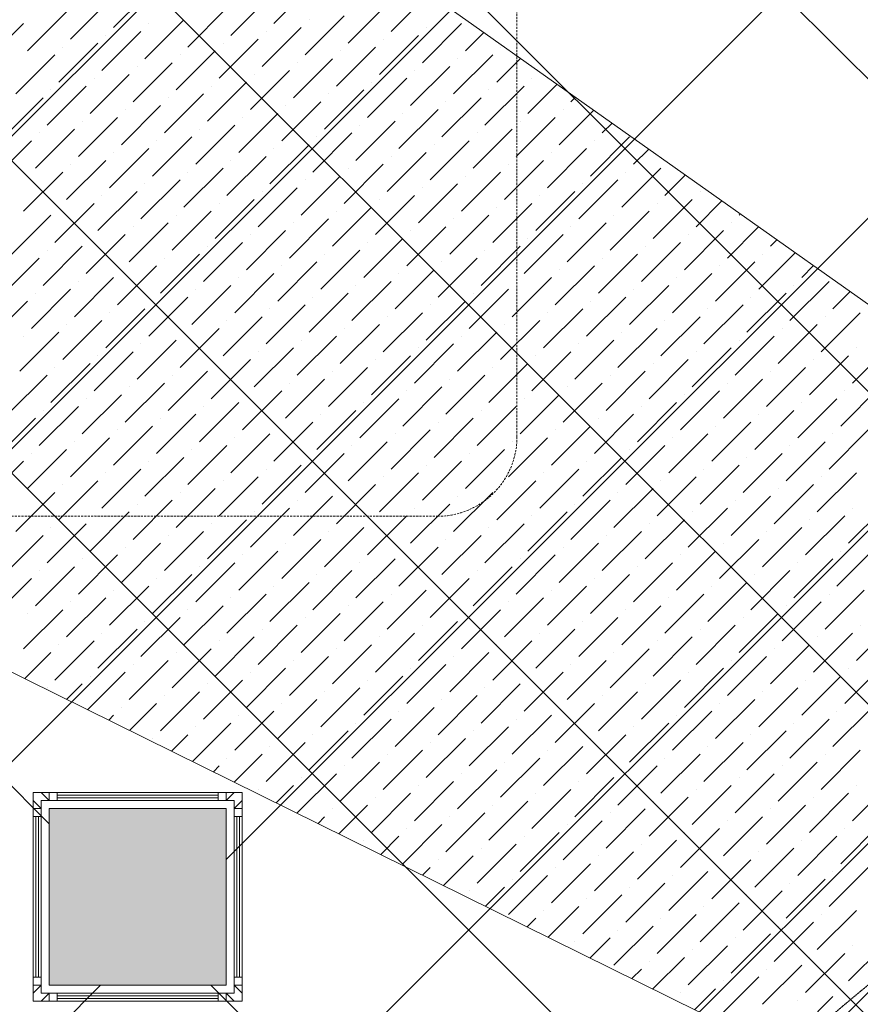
# Model space of a CAD drawing. Header units: millimetres. Extents: x 48523 to 84492, y -23473 to 14877.
# Tile 30 of 69: x 55857 to 56807, y 9108 to 10222. Entities that reach past the tile are written whole.
import ezdxf

# ---------------------------------------------------------------- set-up
doc = ezdxf.new("R2010")
doc.units = ezdxf.units.MM
doc.header["$MEASUREMENT"] = 0
doc.linetypes.add('HIDDENX2', pattern=[0.75, 0.5, -0.25])
doc.layers.get('0').update_dxf_attribs({"lineweight": 5})
for name, color, linetype, lineweight, true_color in [('M-MEP-ELLG-CABLE', 7, 'HIDDENX2', 15, 0x055f91), ('RCP XREF$0$A-CEILING-01', 9, 'Continuous', 0, 0x808080), ('RCP XREF$0$A-CELING ELEMENT', 9, 'Continuous', 0, 0x808080), ('RCP XREF$0$A-Wall & Column', 9, 'Continuous', 0, 0x808080)]:
    doc.layers.add(name, color=color, linetype=linetype, lineweight=lineweight, true_color=true_color)
doc.layers.add('RCP XREF$0$Z-TB-NONPLOT', color=9, linetype='Continuous', lineweight=0, true_color=0x808080, plot=False)

# ---------------------------------------------------------------- blocks, each defined once
blk = doc.blocks.new('RCP XREF')
at = {"layer": 'RCP XREF$0$A-Wall & Column', "lineweight": 0, "true_color": 0x808080}
h = blk.add_hatch(color=8, dxfattribs=at)
h.dxf.hatch_style = 1
h.paths.add_polyline_path([(6090, 9330), (5890, 9330), (5890, 9130), (6090, 9130)])
at = {"layer": 'RCP XREF$0$A-CEILING-01', "color": 8, "linetype": 'Continuous', "lineweight": 0, "true_color": 0x808080}
for p, q in [((200, 3735.5), (9844.5, 13380)), ((277.4, 4520), (9137.4, 13380)), ((441.6, 3270), (10551.6, 13380)), ((630.9, 4520), (9490.9, 13380)), ((5890.1, 9312.7), (1822.8, 13380)), ((11129.5, 4426.8), (2176.3, 13380)), ((10834.4, 5075.5), (2529.9, 13380)), ((11011.1, 5252.3), (2883.5, 13380)), ((11187.9, 5429.1), (3237, 13380)), ((11364.7, 5605.9), (3590.6, 13380)), ((5943.5, 8418.4), (10905.1, 13380)), ((6090.1, 9272.1), (10198, 13380)), ((200, 3382), (5948, 9130)), ((10952.7, 4250), (6072.8, 9130))]:
    blk.add_line(p, q, dxfattribs=at)
at = {"layer": 'RCP XREF$0$A-CEILING-01', "color": 8, "lineweight": 0, "true_color": 0x808080}
for p, q in [((5890.1, 9330), (6090.1, 9330)), ((5890.1, 9130), (5890.1, 9330)), ((5890.1, 9330), (6090.1, 9330)), ((5890.1, 9130), (5890.1, 9330)), ((6090.1, 9330), (6090.1, 9130)), ((6090.1, 9330), (6090.1, 9130)), ((6090.1, 9130), (5890.1, 9130)), ((6090.1, 9130), (5890.1, 9130))]:
    blk.add_line(p, q, dxfattribs=at)
at = {"layer": 'RCP XREF$0$A-CELING ELEMENT', "color": 8, "lineweight": 0, "true_color": 0x808080}
for p, q in [((4048, 11860.3), (9301.5, 8139.7)), ((9134.2, 7859.4), (4048, 10373.8))]:
    blk.add_line(p, q, dxfattribs=at)
at = {"layer": 'RCP XREF$0$A-CELING ELEMENT', "color": 8, "linetype": 'Continuous', "lineweight": 0, "true_color": 0x808080, "transparency": 33554687}
for p, q in [((5962.8, 10213.3), (6006.9, 10257.5)), ((6143.9, 10217.7), (6188.1, 10261.9)), ((6095.3, 10204.4), (6139.5, 10248.6)), ((6276.5, 10208.9), (6319.4, 10251.7)), ((5914.1, 10200), (5958.3, 10244.2)), ((6046.7, 10191.2), (6090.9, 10235.4)), ((6227.9, 10195.6), (6272.1, 10239.8)), ((5865.5, 10186.8), (5909.7, 10231)), ((6179.3, 10182.3), (6223.5, 10226.5)), ((5816.9, 10173.5), (5861.1, 10217.7)), ((5998.1, 10177.9), (6042.3, 10222.1)), ((6002.5, 10217.7), (6002.5, 10217.7)), ((6130.7, 10169.1), (6174.9, 10213.3)), ((6183.7, 10222.1), (6183.7, 10222.1)), ((6311.9, 10173.5), (6356.1, 10217.7)), ((6316.3, 10213.3), (6316.3, 10213.3)), ((5949.5, 10164.7), (5993.7, 10208.9)), ((5953.9, 10204.4), (5953.9, 10204.4)), ((6135.1, 10208.9), (6135.1, 10208.9)), ((6263.3, 10160.2), (6307.5, 10204.4)), ((6360.5, 10186.8), (6381.4, 10207.7)), ((5900.9, 10151.4), (5945.1, 10195.6)), ((5905.3, 10191.2), (5905.3, 10191.2)), ((6082.1, 10155.8), (6126.3, 10200)), ((6086.5, 10195.6), (6086.5, 10195.6)), ((6214.7, 10147), (6258.9, 10191.2)), ((6267.7, 10200), (6267.7, 10200)), ((6400.3, 10191.2), (6400.3, 10191.2)), ((5852.3, 10138.2), (5896.5, 10182.3)), ((6033.5, 10142.6), (6077.7, 10186.8)), ((6037.9, 10182.3), (6037.9, 10182.3)), ((6219.1, 10186.8), (6219.1, 10186.8)), ((6347.2, 10138.2), (6391.4, 10182.3)), ((5984.8, 10129.3), (6029, 10173.5)), ((5989.3, 10169.1), (5989.3, 10169.1)), ((6166, 10133.7), (6210.2, 10177.9)), ((6170.5, 10173.5), (6170.5, 10173.5)), ((6298.6, 10124.9), (6342.8, 10169.1)), ((6351.7, 10177.9), (6351.7, 10177.9)), ((6395.9, 10151.4), (6422.8, 10178.4)), ((5936.2, 10116.1), (5980.4, 10160.2)), ((6117.4, 10120.5), (6161.6, 10164.7)), ((6121.9, 10160.2), (6121.9, 10160.2)), ((6303, 10164.7), (6303, 10164.7)), ((5887.6, 10102.8), (5931.8, 10147)), ((5940.7, 10155.8), (5940.7, 10155.8)), ((6068.8, 10107.2), (6113, 10151.4)), ((6073.2, 10147), (6073.2, 10147)), ((6250, 10111.6), (6294.2, 10155.8)), ((6254.4, 10151.4), (6254.4, 10151.4)), ((6382.6, 10102.8), (6426.8, 10147)), ((6431.2, 10116.1), (6464.2, 10149.1)), ((6435.6, 10155.8), (6435.6, 10155.8)), ((5892, 10142.6), (5892, 10142.6)), ((6020.2, 10094), (6064.4, 10138.2)), ((6201.4, 10098.4), (6245.6, 10142.6)), ((6205.8, 10138.2), (6205.8, 10138.2)), ((6387, 10142.6), (6387, 10142.6)), ((5839, 10089.5), (5883.2, 10133.7)), ((5971.6, 10080.7), (6015.8, 10124.9)), ((6024.6, 10133.7), (6024.6, 10133.7)), ((6152.8, 10085.1), (6197, 10129.3)), ((6157.2, 10124.9), (6157.2, 10124.9)), ((6334, 10089.5), (6378.2, 10133.7)), ((6338.4, 10129.3), (6338.4, 10129.3)), ((6479.8, 10129.3), (6484.9, 10134.4)), ((5976, 10120.5), (5976, 10120.5)), ((6104.2, 10071.9), (6148.4, 10116.1)), ((6285.4, 10076.3), (6329.6, 10120.5)), ((6289.8, 10116.1), (6289.8, 10116.1)), ((6466.6, 10080.7), (6505.6, 10119.8)), ((6471, 10120.5), (6471, 10120.5)), ((5923, 10067.4), (5967.2, 10111.6)), ((5927.4, 10107.2), (5927.4, 10107.2)), ((6055.6, 10058.6), (6099.8, 10102.8)), ((6108.6, 10111.6), (6108.6, 10111.6)), ((6236.8, 10063), (6281, 10107.2)), ((6241.2, 10102.8), (6241.2, 10102.8)), ((6418, 10067.4), (6462.1, 10111.6)), ((6422.4, 10107.2), (6422.4, 10107.2)), ((6515.2, 10094), (6526.3, 10105.1)), ((5874.4, 10054.2), (5918.6, 10098.4)), ((5878.8, 10094), (5878.8, 10094)), ((6060, 10098.4), (6060, 10098.4)), ((6188.1, 10049.8), (6232.3, 10094)), ((6369.3, 10054.2), (6413.5, 10098.4)), ((6373.8, 10094), (6373.8, 10094)), ((5825.8, 10040.9), (5869.9, 10085.1)), ((6006.9, 10045.3), (6051.1, 10089.5)), ((6011.4, 10085.1), (6011.4, 10085.1)), ((6139.5, 10036.5), (6183.7, 10080.7)), ((6192.6, 10089.5), (6192.6, 10089.5)), ((6320.7, 10040.9), (6364.9, 10085.1)), ((6325.1, 10080.7), (6325.1, 10080.7)), ((6501.9, 10045.3), (6546.1, 10089.5)), ((6506.3, 10085.1), (6506.3, 10085.1)), ((5958.3, 10032.1), (6002.5, 10076.3)), ((5962.8, 10071.9), (5962.8, 10071.9)), ((6143.9, 10076.3), (6143.9, 10076.3)), ((6272.1, 10027.7), (6316.3, 10071.9)), ((6453.3, 10032.1), (6497.5, 10076.3)), ((6457.7, 10071.9), (6457.7, 10071.9)), ((6550.5, 10058.6), (6567.7, 10075.8)), ((5909.7, 10018.8), (5953.9, 10063)), ((5914.1, 10058.6), (5914.1, 10058.6)), ((6090.9, 10023.2), (6135.1, 10067.4)), ((6095.3, 10063), (6095.3, 10063)), ((6223.5, 10014.4), (6267.7, 10058.6)), ((6276.5, 10067.4), (6276.5, 10067.4)), ((6404.7, 10018.8), (6448.9, 10063)), ((6409.1, 10058.6), (6409.1, 10058.6)), ((5861.1, 10005.6), (5905.3, 10049.8)), ((6042.3, 10010), (6086.5, 10054.2)), ((6046.7, 10049.8), (6046.7, 10049.8)), ((6227.9, 10054.2), (6227.9, 10054.2)), ((6356.1, 10005.6), (6400.3, 10049.8)), ((6537.3, 10010), (6581.5, 10054.2)), ((6541.7, 10049.8), (6541.7, 10049.8)), ((6585.9, 10023.2), (6609.1, 10046.5)), ((5865.5, 10045.3), (5865.5, 10045.3)), ((5993.7, 9996.7), (6037.9, 10040.9)), ((5998.1, 10036.5), (5998.1, 10036.5)), ((6174.9, 10001.1), (6219.1, 10045.3)), ((6179.3, 10040.9), (6179.3, 10040.9)), ((6307.5, 9992.3), (6351.7, 10036.5)), ((6360.5, 10045.3), (6360.5, 10045.3)), ((6488.7, 9996.7), (6532.9, 10040.9)), ((6493.1, 10036.5), (6493.1, 10036.5)), ((5945.1, 9983.5), (5989.3, 10027.7)), ((5949.5, 10023.2), (5949.5, 10023.2)), ((6126.3, 9987.9), (6170.5, 10032.1)), ((6130.7, 10027.7), (6130.7, 10027.7)), ((6258.9, 9979.1), (6303, 10023.2)), ((6311.9, 10032.1), (6311.9, 10032.1)), ((6440, 9983.5), (6484.2, 10027.7)), ((6444.5, 10023.2), (6444.5, 10023.2)), ((6625.7, 10027.7), (6625.7, 10027.7)), ((5896.5, 9970.2), (5940.7, 10014.4)), ((6077.7, 9974.6), (6121.9, 10018.8)), ((6082.1, 10014.4), (6082.1, 10014.4)), ((6263.3, 10018.8), (6263.3, 10018.8)), ((6391.4, 9970.2), (6435.6, 10014.4)), ((6572.6, 9974.6), (6616.8, 10018.8)), ((6577.1, 10014.4), (6577.1, 10014.4)), ((6621.2, 9987.9), (6650.5, 10017.2)), ((5847.8, 9957), (5892, 10001.1)), ((5900.9, 10010), (5900.9, 10010)), ((6029, 9961.4), (6073.2, 10005.6)), ((6033.5, 10001.1), (6033.5, 10001.1)), ((6210.2, 9965.8), (6254.4, 10010)), ((6214.7, 10005.6), (6214.7, 10005.6)), ((6342.8, 9957), (6387, 10001.1)), ((6395.9, 10010), (6395.9, 10010)), ((6524, 9961.4), (6568.2, 10005.6)), ((6528.4, 10001.1), (6528.4, 10001.1)), ((6669.9, 10001.1), (6671.2, 10002.5)), ((5980.4, 9948.1), (6024.6, 9992.3)), ((6161.6, 9952.5), (6205.8, 9996.7)), ((6166, 9992.3), (6166, 9992.3)), ((6347.2, 9996.7), (6347.2, 9996.7)), ((6475.4, 9948.1), (6519.6, 9992.3)), ((6661, 9992.3), (6661, 9992.3)), ((5931.8, 9934.9), (5976, 9979.1)), ((5984.8, 9987.9), (5984.8, 9987.9)), ((6113, 9939.3), (6157.2, 9983.5)), ((6117.4, 9979.1), (6117.4, 9979.1)), ((6294.2, 9943.7), (6338.4, 9987.9)), ((6298.6, 9983.5), (6298.6, 9983.5)), ((6426.8, 9934.9), (6471, 9979.1)), ((6479.8, 9987.9), (6479.8, 9987.9)), ((6608, 9939.3), (6652.2, 9983.5)), ((6612.4, 9979.1), (6612.4, 9979.1)), ((6656.6, 9952.5), (6691.9, 9987.8)), ((5936.2, 9974.6), (5936.2, 9974.6)), ((6064.4, 9926), (6108.6, 9970.2)), ((6245.6, 9930.4), (6289.8, 9974.6)), ((6250, 9970.2), (6250, 9970.2)), ((6431.2, 9974.6), (6431.2, 9974.6)), ((6559.4, 9926), (6603.6, 9970.2)), ((6705.2, 9965.8), (6712.6, 9973.2)), ((5883.2, 9921.6), (5927.4, 9965.8)), ((5887.6, 9961.4), (5887.6, 9961.4)), ((6015.8, 9912.8), (6060, 9957)), ((6068.8, 9965.8), (6068.8, 9965.8)), ((6197, 9917.2), (6241.2, 9961.4)), ((6201.4, 9957), (6201.4, 9957)), ((6378.2, 9921.6), (6422.4, 9965.8)), ((6382.6, 9961.4), (6382.6, 9961.4)), ((6510.8, 9912.8), (6555, 9957)), ((6563.8, 9965.8), (6563.8, 9965.8)), ((6692, 9917.2), (6733.3, 9958.5)), ((6696.4, 9957), (6696.4, 9957)), ((5834.6, 9908.3), (5878.8, 9952.5)), ((6020.2, 9952.5), (6020.2, 9952.5)), ((6148.4, 9903.9), (6192.6, 9948.1)), ((6329.6, 9908.3), (6373.8, 9952.5)), ((6334, 9948.1), (6334, 9948.1)), ((6515.2, 9952.5), (6515.2, 9952.5)), ((6643.3, 9903.9), (6687.5, 9948.1)), ((5967.2, 9899.5), (6011.4, 9943.7)), ((5971.6, 9939.3), (5971.6, 9939.3)), ((6099.8, 9890.7), (6143.9, 9934.9)), ((6152.8, 9943.7), (6152.8, 9943.7)), ((6281, 9895.1), (6325.1, 9939.3)), ((6285.4, 9934.9), (6285.4, 9934.9)), ((6462.1, 9899.5), (6506.3, 9943.7)), ((6466.6, 9939.3), (6466.6, 9939.3)), ((6594.7, 9890.7), (6638.9, 9934.9)), ((6647.8, 9943.7), (6647.8, 9943.7)), ((6740.6, 9930.4), (6754, 9943.9)), ((5918.6, 9886.2), (5962.8, 9930.4)), ((5923, 9926), (5923, 9926)), ((6104.2, 9930.4), (6104.2, 9930.4)), ((6232.3, 9881.8), (6276.5, 9926)), ((6413.5, 9886.2), (6457.7, 9930.4)), ((6418, 9926), (6418, 9926)), ((6599.1, 9930.4), (6599.1, 9930.4)), ((6727.3, 9881.8), (6771.5, 9926)), ((5869.9, 9873), (5914.1, 9917.2)), ((5874.4, 9912.8), (5874.4, 9912.8)), ((6051.1, 9877.4), (6095.3, 9921.6)), ((6055.6, 9917.2), (6055.6, 9917.2)), ((6183.7, 9868.6), (6227.9, 9912.8)), ((6236.8, 9921.6), (6236.8, 9921.6)), ((6364.9, 9873), (6409.1, 9917.2)), ((6369.3, 9912.8), (6369.3, 9912.8)), ((6546.1, 9877.4), (6590.3, 9921.6)), ((6550.5, 9917.2), (6550.5, 9917.2)), ((6678.7, 9868.6), (6722.9, 9912.8)), ((6731.7, 9921.6), (6731.7, 9921.6)), ((6775.9, 9895.1), (6795.4, 9914.6)), ((5821.3, 9859.7), (5865.5, 9903.9)), ((6002.5, 9864.1), (6046.7, 9908.3)), ((6006.9, 9903.9), (6006.9, 9903.9)), ((6188.1, 9908.3), (6188.1, 9908.3)), ((6316.3, 9859.7), (6360.5, 9903.9)), ((6497.5, 9864.1), (6541.7, 9908.3)), ((6501.9, 9903.9), (6501.9, 9903.9)), ((6683.1, 9908.3), (6683.1, 9908.3)), ((5953.9, 9850.9), (5998.1, 9895.1)), ((5958.3, 9890.7), (5958.3, 9890.7)), ((6135.1, 9855.3), (6179.3, 9899.5)), ((6139.5, 9895.1), (6139.5, 9895.1)), ((6267.7, 9846.5), (6311.9, 9890.7)), ((6320.7, 9899.5), (6320.7, 9899.5)), ((6448.9, 9850.9), (6493.1, 9895.1)), ((6453.3, 9890.7), (6453.3, 9890.7)), ((6630.1, 9855.3), (6674.3, 9899.5)), ((6634.5, 9895.1), (6634.5, 9895.1)), ((6762.7, 9846.5), (6806.9, 9890.7)), ((5905.3, 9837.6), (5949.5, 9881.8)), ((6086.5, 9842), (6130.7, 9886.2)), ((6090.9, 9881.8), (6090.9, 9881.8)), ((6272.1, 9886.2), (6272.1, 9886.2)), ((6400.3, 9837.6), (6444.5, 9881.8)), ((6581.5, 9842), (6625.7, 9886.2)), ((6585.9, 9881.8), (6585.9, 9881.8)), ((6767.1, 9886.2), (6767.1, 9886.2)), ((5856.7, 9824.4), (5900.9, 9868.6)), ((5909.7, 9877.4), (5909.7, 9877.4)), ((6037.9, 9828.8), (6082.1, 9873)), ((6042.3, 9868.6), (6042.3, 9868.6)), ((6219.1, 9833.2), (6263.3, 9877.4)), ((6223.5, 9873), (6223.5, 9873)), ((6351.7, 9824.4), (6395.9, 9868.6)), ((6404.7, 9877.4), (6404.7, 9877.4)), ((6532.9, 9828.8), (6577.1, 9873)), ((6537.3, 9868.6), (6537.3, 9868.6)), ((6714.1, 9833.2), (6758.2, 9877.4)), ((6718.5, 9873), (6718.5, 9873)), ((5861.1, 9864.1), (5861.1, 9864.1)), ((5989.3, 9815.5), (6033.5, 9859.7)), ((6170.5, 9820), (6214.7, 9864.1)), ((6174.9, 9859.7), (6174.9, 9859.7)), ((6356.1, 9864.1), (6356.1, 9864.1)), ((6484.2, 9815.5), (6528.4, 9859.7)), ((6665.4, 9820), (6709.6, 9864.1)), ((6669.9, 9859.7), (6669.9, 9859.7)), ((5940.7, 9802.3), (5984.8, 9846.5)), ((5993.7, 9855.3), (5993.7, 9855.3)), ((6121.9, 9806.7), (6166, 9850.9)), ((6126.3, 9846.5), (6126.3, 9846.5)), ((6303, 9811.1), (6347.2, 9855.3)), ((6307.5, 9850.9), (6307.5, 9850.9)), ((6435.6, 9802.3), (6479.8, 9846.5)), ((6488.7, 9855.3), (6488.7, 9855.3)), ((6616.8, 9806.7), (6661, 9850.9)), ((6621.2, 9846.5), (6621.2, 9846.5)), ((6798, 9811.1), (6842.2, 9855.3)), ((6802.4, 9850.9), (6802.4, 9850.9)), ((5945.1, 9842), (5945.1, 9842)), ((6073.2, 9793.4), (6117.4, 9837.6)), ((6254.4, 9797.9), (6298.6, 9842)), ((6258.9, 9837.6), (6258.9, 9837.6)), ((6440, 9842), (6440, 9842)), ((6568.2, 9793.4), (6612.4, 9837.6)), ((6749.4, 9797.9), (6793.6, 9842)), ((6753.8, 9837.6), (6753.8, 9837.6)), ((5892, 9789), (5936.2, 9833.2)), ((5896.5, 9828.8), (5896.5, 9828.8)), ((6024.6, 9780.2), (6068.8, 9824.4)), ((6077.7, 9833.2), (6077.7, 9833.2)), ((6205.8, 9784.6), (6250, 9828.8)), ((6210.2, 9824.4), (6210.2, 9824.4)), ((6387, 9789), (6431.2, 9833.2)), ((6391.4, 9828.8), (6391.4, 9828.8)), ((6519.6, 9780.2), (6563.8, 9824.4)), ((6572.6, 9833.2), (6572.6, 9833.2)), ((6700.8, 9784.6), (6745, 9828.8)), ((6705.2, 9824.4), (6705.2, 9824.4)), ((5843.4, 9775.8), (5887.6, 9820)), ((6029, 9820), (6029, 9820)), ((6157.2, 9771.3), (6201.4, 9815.5)), ((6338.4, 9775.8), (6382.6, 9820)), ((6342.8, 9815.5), (6342.8, 9815.5)), ((6524, 9820), (6524, 9820)), ((6652.2, 9771.3), (6696.4, 9815.5)), ((5976, 9766.9), (6020.2, 9811.1)), ((5980.4, 9806.7), (5980.4, 9806.7)), ((6108.6, 9758.1), (6152.8, 9802.3)), ((6161.6, 9811.1), (6161.6, 9811.1)), ((6289.8, 9762.5), (6334, 9806.7)), ((6294.2, 9802.3), (6294.2, 9802.3)), ((6471, 9766.9), (6515.2, 9811.1)), ((6475.4, 9806.7), (6475.4, 9806.7)), ((6603.6, 9758.1), (6647.8, 9802.3)), ((6656.6, 9811.1), (6656.6, 9811.1)), ((6784.8, 9762.5), (6829, 9806.7)), ((6789.2, 9802.3), (6789.2, 9802.3)), ((5927.4, 9753.7), (5971.6, 9797.9)), ((5931.8, 9793.4), (5931.8, 9793.4)), ((6113, 9797.9), (6113, 9797.9)), ((6241.2, 9749.2), (6285.4, 9793.4)), ((6422.4, 9753.7), (6466.6, 9797.9)), ((6426.8, 9793.4), (6426.8, 9793.4)), ((6608, 9797.9), (6608, 9797.9)), ((6736.2, 9749.2), (6780.3, 9793.4)), ((5878.8, 9740.4), (5923, 9784.6)), ((5883.2, 9780.2), (5883.2, 9780.2)), ((6060, 9744.8), (6104.2, 9789)), ((6064.4, 9784.6), (6064.4, 9784.6)), ((6192.6, 9736), (6236.8, 9780.2)), ((6245.6, 9789), (6245.6, 9789)), ((6373.8, 9740.4), (6418, 9784.6)), ((6378.2, 9780.2), (6378.2, 9780.2)), ((6555, 9744.8), (6599.1, 9789)), ((6559.4, 9784.6), (6559.4, 9784.6)), ((6687.5, 9736), (6731.7, 9780.2)), ((6740.6, 9789), (6740.6, 9789)), ((5830.2, 9727.1), (5874.4, 9771.3)), ((6011.4, 9731.6), (6055.6, 9775.8)), ((6015.8, 9771.3), (6015.8, 9771.3)), ((6197, 9775.8), (6197, 9775.8)), ((6325.1, 9727.1), (6369.3, 9771.3)), ((6506.3, 9731.6), (6550.5, 9775.8)), ((6510.8, 9771.3), (6510.8, 9771.3)), ((6692, 9775.8), (6692, 9775.8)), ((5962.8, 9718.3), (6006.9, 9762.5)), ((5967.2, 9758.1), (5967.2, 9758.1)), ((6143.9, 9722.7), (6188.1, 9766.9)), ((6148.4, 9762.5), (6148.4, 9762.5)), ((6276.5, 9713.9), (6320.7, 9758.1)), ((6329.6, 9766.9), (6329.6, 9766.9)), ((6457.7, 9718.3), (6501.9, 9762.5)), ((6462.1, 9758.1), (6462.1, 9758.1)), ((6638.9, 9722.7), (6683.1, 9766.9)), ((6643.3, 9762.5), (6643.3, 9762.5)), ((6771.5, 9713.9), (6815.7, 9758.1)), ((5914.1, 9705), (5958.3, 9749.2)), ((5918.6, 9744.8), (5918.6, 9744.8)), ((6095.3, 9709.5), (6139.5, 9753.7)), ((6099.8, 9749.2), (6099.8, 9749.2)), ((6227.9, 9700.6), (6272.1, 9744.8)), ((6281, 9753.7), (6281, 9753.7)), ((6409.1, 9705), (6453.3, 9749.2)), ((6413.5, 9744.8), (6413.5, 9744.8)), ((6590.3, 9709.5), (6634.5, 9753.7)), ((6594.7, 9749.2), (6594.7, 9749.2)), ((6722.9, 9700.6), (6767.1, 9744.8)), ((6775.9, 9753.7), (6775.9, 9753.7)), ((5865.5, 9691.8), (5909.7, 9736)), ((6046.7, 9696.2), (6090.9, 9740.4)), ((6051.1, 9736), (6051.1, 9736)), ((6232.3, 9740.4), (6232.3, 9740.4)), ((6360.5, 9691.8), (6404.7, 9736)), ((6541.7, 9696.2), (6585.9, 9740.4)), ((6546.1, 9736), (6546.1, 9736)), ((6727.3, 9740.4), (6727.3, 9740.4)), ((5816.9, 9678.5), (5861.1, 9722.7)), ((5869.9, 9731.6), (5869.9, 9731.6)), ((5998.1, 9683), (6042.3, 9727.1)), ((6002.5, 9722.7), (6002.5, 9722.7)), ((6179.3, 9687.4), (6223.5, 9731.6)), ((6183.7, 9727.1), (6183.7, 9727.1)), ((6311.9, 9678.5), (6356.1, 9722.7)), ((6364.9, 9731.6), (6364.9, 9731.6)), ((6493.1, 9683), (6537.3, 9727.1)), ((6497.5, 9722.7), (6497.5, 9722.7)), ((6674.3, 9687.4), (6718.5, 9731.6)), ((6678.7, 9727.1), (6678.7, 9727.1)), ((5949.5, 9669.7), (5993.7, 9713.9)), ((6130.7, 9674.1), (6174.9, 9718.3)), ((6135.1, 9713.9), (6135.1, 9713.9)), ((6316.3, 9718.3), (6316.3, 9718.3)), ((6444.5, 9669.7), (6488.7, 9713.9)), ((6625.7, 9674.1), (6669.9, 9718.3)), ((6630.1, 9713.9), (6630.1, 9713.9)), ((5900.9, 9656.4), (5945.1, 9700.6)), ((5953.9, 9709.5), (5953.9, 9709.5)), ((6082.1, 9660.9), (6126.3, 9705)), ((6086.5, 9700.6), (6086.5, 9700.6)), ((6263.3, 9665.3), (6307.5, 9709.5)), ((6267.7, 9705), (6267.7, 9705)), ((6395.9, 9656.4), (6440, 9700.6)), ((6448.9, 9709.5), (6448.9, 9709.5)), ((6577.1, 9660.9), (6621.2, 9705)), ((6581.5, 9700.6), (6581.5, 9700.6)), ((6758.2, 9665.3), (6802.4, 9709.5)), ((6762.7, 9705), (6762.7, 9705)), ((5905.3, 9696.2), (5905.3, 9696.2)), ((6033.5, 9647.6), (6077.7, 9691.8)), ((6214.7, 9652), (6258.9, 9696.2)), ((6219.1, 9691.8), (6219.1, 9691.8)), ((6400.3, 9696.2), (6400.3, 9696.2)), ((6528.4, 9647.6), (6572.6, 9691.8)), ((6709.6, 9652), (6753.8, 9696.2)), ((6714.1, 9691.8), (6714.1, 9691.8)), ((5852.3, 9643.2), (5896.5, 9687.4)), ((5984.8, 9634.3), (6029, 9678.5)), ((6037.9, 9687.4), (6037.9, 9687.4)), ((6166, 9638.8), (6210.2, 9683)), ((6170.5, 9678.5), (6170.5, 9678.5)), ((6347.2, 9643.2), (6391.4, 9687.4)), ((6351.7, 9683), (6351.7, 9683)), ((6479.8, 9634.3), (6524, 9678.5)), ((6532.9, 9687.4), (6532.9, 9687.4)), ((6661, 9638.8), (6705.2, 9683)), ((6665.4, 9678.5), (6665.4, 9678.5)), ((5989.3, 9674.1), (5989.3, 9674.1)), ((6117.4, 9625.5), (6161.6, 9669.7)), ((6298.6, 9629.9), (6342.8, 9674.1)), ((6303, 9669.7), (6303, 9669.7)), ((6484.2, 9674.1), (6484.2, 9674.1)), ((6612.4, 9625.5), (6656.6, 9669.7)), ((6793.6, 9629.9), (6837.8, 9674.1)), ((6798, 9669.7), (6798, 9669.7)), ((5936.2, 9621.1), (5980.4, 9665.3)), ((5940.7, 9660.9), (5940.7, 9660.9)), ((6068.8, 9612.2), (6113, 9656.4)), ((6121.9, 9665.3), (6121.9, 9665.3)), ((6250, 9616.7), (6294.2, 9660.9)), ((6254.4, 9656.4), (6254.4, 9656.4)), ((6431.2, 9621.1), (6475.4, 9665.3)), ((6435.6, 9660.9), (6435.6, 9660.9)), ((6563.8, 9612.2), (6608, 9656.4)), ((6616.8, 9665.3), (6616.8, 9665.3)), ((6745, 9616.7), (6789.2, 9660.9)), ((6749.4, 9656.4), (6749.4, 9656.4)), ((5887.6, 9607.8), (5931.8, 9652)), ((5892, 9647.6), (5892, 9647.6)), ((6073.2, 9652), (6073.2, 9652)), ((6201.4, 9603.4), (6245.6, 9647.6)), ((6382.6, 9607.8), (6426.8, 9652)), ((6387, 9647.6), (6387, 9647.6)), ((6568.2, 9652), (6568.2, 9652)), ((6696.4, 9603.4), (6740.6, 9647.6)), ((5839, 9594.6), (5883.2, 9638.8)), ((6020.2, 9599), (6064.4, 9643.2)), ((6024.6, 9638.8), (6024.6, 9638.8)), ((6152.8, 9590.1), (6197, 9634.3)), ((6205.8, 9643.2), (6205.8, 9643.2)), ((6334, 9594.6), (6378.2, 9638.8)), ((6338.4, 9634.3), (6338.4, 9634.3)), ((6515.2, 9599), (6559.4, 9643.2)), ((6519.6, 9638.8), (6519.6, 9638.8)), ((6647.8, 9590.1), (6692, 9634.3)), ((6700.8, 9643.2), (6700.8, 9643.2)), ((5971.6, 9585.7), (6015.8, 9629.9)), ((5976, 9625.5), (5976, 9625.5)), ((6157.2, 9629.9), (6157.2, 9629.9)), ((6285.4, 9581.3), (6329.6, 9625.5)), ((6466.6, 9585.7), (6510.8, 9629.9)), ((6471, 9625.5), (6471, 9625.5)), ((6652.2, 9629.9), (6652.2, 9629.9)), ((6780.3, 9581.3), (6824.5, 9625.5)), ((5923, 9572.5), (5967.2, 9616.7)), ((5927.4, 9612.2), (5927.4, 9612.2)), ((6104.2, 9576.9), (6148.4, 9621.1)), ((6108.6, 9616.7), (6108.6, 9616.7)), ((6236.8, 9568), (6281, 9612.2)), ((6289.8, 9621.1), (6289.8, 9621.1)), ((6418, 9572.5), (6462.1, 9616.7)), ((6422.4, 9612.2), (6422.4, 9612.2)), ((6599.1, 9576.9), (6643.3, 9621.1)), ((6603.6, 9616.7), (6603.6, 9616.7)), ((6731.7, 9568), (6775.9, 9612.2)), ((6784.8, 9621.1), (6784.8, 9621.1)), ((5874.4, 9559.2), (5918.6, 9603.4)), ((6055.6, 9563.6), (6099.8, 9607.8)), ((6060, 9603.4), (6060, 9603.4)), ((6241.2, 9607.8), (6241.2, 9607.8)), ((6369.3, 9559.2), (6413.5, 9603.4)), ((6550.5, 9563.6), (6594.7, 9607.8)), ((6555, 9603.4), (6555, 9603.4)), ((6736.2, 9607.8), (6736.2, 9607.8)), ((5825.8, 9545.9), (5869.9, 9590.1)), ((5878.8, 9599), (5878.8, 9599)), ((6006.9, 9550.4), (6051.1, 9594.6)), ((6011.4, 9590.1), (6011.4, 9590.1)), ((6188.1, 9554.8), (6232.3, 9599)), ((6192.6, 9594.6), (6192.6, 9594.6)), ((6320.7, 9545.9), (6364.9, 9590.1)), ((6373.8, 9599), (6373.8, 9599)), ((6501.9, 9550.4), (6546.1, 9594.6)), ((6506.3, 9590.1), (6506.3, 9590.1)), ((6683.1, 9554.8), (6727.3, 9599)), ((6687.5, 9594.6), (6687.5, 9594.6)), ((5958.3, 9537.1), (6002.5, 9581.3)), ((6139.5, 9541.5), (6183.7, 9585.7)), ((6143.9, 9581.3), (6143.9, 9581.3)), ((6325.1, 9585.7), (6325.1, 9585.7)), ((6453.3, 9537.1), (6497.5, 9581.3)), ((6634.5, 9541.5), (6678.7, 9585.7)), ((6638.9, 9581.3), (6638.9, 9581.3)), ((5909.7, 9523.9), (5953.9, 9568)), ((5962.8, 9576.9), (5962.8, 9576.9)), ((6090.9, 9528.3), (6135.1, 9572.5)), ((6095.3, 9568), (6095.3, 9568)), ((6272.1, 9532.7), (6316.3, 9576.9)), ((6276.5, 9572.5), (6276.5, 9572.5)), ((6404.7, 9523.9), (6448.9, 9568)), ((6457.7, 9576.9), (6457.7, 9576.9)), ((6585.9, 9528.3), (6630.1, 9572.5)), ((6590.3, 9568), (6590.3, 9568)), ((6767.1, 9532.7), (6811.3, 9576.9)), ((6771.5, 9572.5), (6771.5, 9572.5)), ((5914.1, 9563.6), (5914.1, 9563.6)), ((6042.3, 9515), (6086.5, 9559.2)), ((6223.5, 9519.4), (6267.7, 9563.6)), ((6227.9, 9559.2), (6227.9, 9559.2)), ((6409.1, 9563.6), (6409.1, 9563.6)), ((6537.3, 9515), (6581.5, 9559.2)), ((6718.5, 9519.4), (6762.7, 9563.6)), ((6722.9, 9559.2), (6722.9, 9559.2)), ((5861.1, 9510.6), (5905.3, 9554.8)), ((5865.5, 9550.4), (5865.5, 9550.4)), ((5993.7, 9501.8), (6037.9, 9545.9)), ((6046.7, 9554.8), (6046.7, 9554.8)), ((6174.9, 9506.2), (6219.1, 9550.4)), ((6179.3, 9545.9), (6179.3, 9545.9)), ((6356.1, 9510.6), (6400.3, 9554.8)), ((6360.5, 9550.4), (6360.5, 9550.4)), ((6488.7, 9501.8), (6532.9, 9545.9)), ((6541.7, 9554.8), (6541.7, 9554.8)), ((6669.9, 9506.2), (6714.1, 9550.4)), ((6674.3, 9545.9), (6674.3, 9545.9)), ((5998.1, 9541.5), (5998.1, 9541.5)), ((6126.3, 9492.9), (6170.5, 9537.1)), ((6307.5, 9497.3), (6351.7, 9541.5)), ((6311.9, 9537.1), (6311.9, 9537.1)), ((6493.1, 9541.5), (6493.1, 9541.5)), ((6621.2, 9492.9), (6665.4, 9537.1)), ((6802.4, 9497.3), (6846.6, 9541.5)), ((6806.9, 9537.1), (6806.9, 9537.1)), ((5945.1, 9488.5), (5989.3, 9532.7)), ((5949.5, 9528.3), (5949.5, 9528.3)), ((6077.7, 9479.7), (6121.9, 9523.9)), ((6130.7, 9532.7), (6130.7, 9532.7)), ((6258.9, 9484.1), (6303, 9528.3)), ((6263.3, 9523.9), (6263.3, 9523.9)), ((6440, 9488.5), (6484.2, 9532.7)), ((6444.5, 9528.3), (6444.5, 9528.3)), ((6572.6, 9479.7), (6616.8, 9523.9)), ((6625.7, 9532.7), (6625.7, 9532.7)), ((6753.8, 9484.1), (6798, 9528.3)), ((6758.2, 9523.9), (6758.2, 9523.9)), ((5896.5, 9475.2), (5940.7, 9519.4)), ((5900.9, 9515), (5900.9, 9515)), ((6082.1, 9519.4), (6082.1, 9519.4)), ((6210.2, 9470.8), (6254.4, 9515)), ((6391.4, 9475.2), (6435.6, 9519.4)), ((6395.9, 9515), (6395.9, 9515)), ((6577.1, 9519.4), (6577.1, 9519.4)), ((6705.2, 9470.8), (6749.4, 9515)), ((5862.6, 9476.8), (5892, 9506.2)), ((6029, 9466.4), (6073.2, 9510.6)), ((6033.5, 9506.2), (6033.5, 9506.2)), ((6161.6, 9457.6), (6205.8, 9501.8)), ((6214.7, 9510.6), (6214.7, 9510.6)), ((6342.8, 9462), (6387, 9506.2)), ((6347.2, 9501.8), (6347.2, 9501.8)), ((6524, 9466.4), (6568.2, 9510.6)), ((6528.4, 9506.2), (6528.4, 9506.2)), ((6656.6, 9457.6), (6700.8, 9501.8)), ((6709.6, 9510.6), (6709.6, 9510.6)), ((5980.4, 9453.1), (6024.6, 9497.3)), ((5984.8, 9492.9), (5984.8, 9492.9)), ((6166, 9497.3), (6166, 9497.3)), ((6294.2, 9448.7), (6338.4, 9492.9)), ((6475.4, 9453.1), (6519.6, 9497.3)), ((6479.8, 9492.9), (6479.8, 9492.9)), ((6661, 9497.3), (6661, 9497.3)), ((6789.2, 9448.7), (6833.4, 9492.9)), ((5933.6, 9441.7), (5976, 9484.1)), ((5936.2, 9479.7), (5936.2, 9479.7)), ((6113, 9444.3), (6157.2, 9488.5)), ((6117.4, 9484.1), (6117.4, 9484.1)), ((6245.6, 9435.5), (6289.8, 9479.7)), ((6298.6, 9488.5), (6298.6, 9488.5)), ((6426.8, 9439.9), (6471, 9484.1)), ((6431.2, 9479.7), (6431.2, 9479.7)), ((6608, 9444.3), (6652.2, 9488.5)), ((6612.4, 9484.1), (6612.4, 9484.1)), ((6740.6, 9435.5), (6784.8, 9479.7)), ((6793.6, 9488.5), (6793.6, 9488.5)), ((5887.6, 9466.4), (5887.6, 9466.4)), ((5909.9, 9453.4), (5927.4, 9470.8)), ((6064.4, 9431), (6108.6, 9475.2)), ((6068.8, 9470.8), (6068.8, 9470.8)), ((6197, 9422.2), (6241.2, 9466.4)), ((6250, 9475.2), (6250, 9475.2)), ((6378.2, 9426.6), (6422.4, 9470.8)), ((6382.6, 9466.4), (6382.6, 9466.4)), ((6559.4, 9431), (6603.6, 9475.2)), ((6563.8, 9470.8), (6563.8, 9470.8)), ((6692, 9422.2), (6736.2, 9466.4)), ((6745, 9475.2), (6745, 9475.2)), ((6015.8, 9417.8), (6060, 9462)), ((6020.2, 9457.6), (6020.2, 9457.6)), ((6201.4, 9462), (6201.4, 9462)), ((6329.6, 9413.4), (6373.8, 9457.6)), ((6510.8, 9417.8), (6555, 9462)), ((6515.2, 9457.6), (6515.2, 9457.6)), ((6696.4, 9462), (6696.4, 9462)), ((5971.6, 9444.3), (5971.6, 9444.3)), ((5980.9, 9418.3), (6011.4, 9448.7)), ((6148.4, 9408.9), (6192.6, 9453.1)), ((6152.8, 9448.7), (6152.8, 9448.7)), ((6281, 9400.1), (6325.1, 9444.3)), ((6334, 9453.1), (6334, 9453.1)), ((6462.1, 9404.5), (6506.3, 9448.7)), ((6466.6, 9444.3), (6466.6, 9444.3)), ((6643.3, 9408.9), (6687.5, 9453.1)), ((6647.8, 9448.7), (6647.8, 9448.7)), ((6775.9, 9400.1), (6820.1, 9444.3)), ((5957.3, 9430), (5962.8, 9435.5)), ((6099.8, 9395.7), (6143.9, 9439.9)), ((6104.2, 9435.5), (6104.2, 9435.5)), ((6285.4, 9439.9), (6285.4, 9439.9)), ((6413.5, 9391.3), (6457.7, 9435.5)), ((6594.7, 9395.7), (6638.9, 9439.9)), ((6599.1, 9435.5), (6599.1, 9435.5)), ((6780.3, 9439.9), (6780.3, 9439.9)), ((6051.9, 9383.2), (6095.3, 9426.6)), ((6055.6, 9422.2), (6055.6, 9422.2)), ((6232.3, 9386.8), (6276.5, 9431)), ((6236.8, 9426.6), (6236.8, 9426.6)), ((6364.9, 9378), (6409.1, 9422.2)), ((6418, 9431), (6418, 9431)), ((6546.1, 9382.4), (6590.3, 9426.6)), ((6550.5, 9422.2), (6550.5, 9422.2)), ((6727.3, 9386.8), (6771.5, 9431)), ((6731.7, 9426.6), (6731.7, 9426.6)), ((6028.2, 9394.9), (6046.7, 9413.4)), ((6183.7, 9373.6), (6227.9, 9417.8)), ((6188.1, 9413.4), (6188.1, 9413.4)), ((6369.3, 9417.8), (6369.3, 9417.8)), ((6497.5, 9369.2), (6541.7, 9413.4)), ((6678.7, 9373.6), (6722.9, 9417.8)), ((6683.1, 9413.4), (6683.1, 9413.4)), ((6006.9, 9408.9), (6006.9, 9408.9)), ((6135.1, 9360.3), (6179.3, 9404.5)), ((6139.5, 9400.1), (6139.5, 9400.1)), ((6316.3, 9364.8), (6360.5, 9408.9)), ((6320.7, 9404.5), (6320.7, 9404.5)), ((6448.9, 9355.9), (6493.1, 9400.1)), ((6501.9, 9408.9), (6501.9, 9408.9)), ((6630.1, 9360.3), (6674.3, 9404.5)), ((6634.5, 9400.1), (6634.5, 9400.1)), ((6099.2, 9359.8), (6130.7, 9391.3)), ((6267.7, 9351.5), (6311.9, 9395.7)), ((6272.1, 9391.3), (6272.1, 9391.3)), ((6453.3, 9395.7), (6453.3, 9395.7)), ((6581.5, 9347.1), (6625.7, 9391.3)), ((6762.7, 9351.5), (6806.9, 9395.7)), ((6767.1, 9391.3), (6767.1, 9391.3)), ((6075.6, 9371.5), (6082.1, 9378)), ((6090.9, 9386.8), (6090.9, 9386.8)), ((6219.1, 9338.2), (6263.3, 9382.4)), ((6223.5, 9378), (6223.5, 9378)), ((6400.3, 9342.7), (6444.5, 9386.8)), ((6404.7, 9382.4), (6404.7, 9382.4)), ((6532.9, 9333.8), (6577.1, 9378)), ((6585.9, 9386.8), (6585.9, 9386.8)), ((6714.1, 9338.2), (6758.2, 9382.4)), ((6718.5, 9378), (6718.5, 9378)), ((6170.5, 9325), (6214.7, 9369.2)), ((6351.7, 9329.4), (6395.9, 9373.6)), ((6356.1, 9369.2), (6356.1, 9369.2)), ((6537.3, 9373.6), (6537.3, 9373.6)), ((6665.4, 9325), (6709.6, 9369.2)), ((6146.5, 9336.4), (6166, 9355.9)), ((6174.9, 9364.8), (6174.9, 9364.8)), ((6303, 9316.1), (6347.2, 9360.3)), ((6307.5, 9355.9), (6307.5, 9355.9)), ((6484.2, 9320.6), (6528.4, 9364.8)), ((6488.7, 9360.3), (6488.7, 9360.3)), ((6616.8, 9311.7), (6661, 9355.9)), ((6669.9, 9364.8), (6669.9, 9364.8)), ((6798, 9316.1), (6842.2, 9360.3)), ((6802.4, 9355.9), (6802.4, 9355.9)), ((6126.3, 9351.5), (6126.3, 9351.5)), ((6254.4, 9302.9), (6298.6, 9347.1)), ((6435.6, 9307.3), (6479.8, 9351.5)), ((6440, 9347.1), (6440, 9347.1)), ((6621.2, 9351.5), (6621.2, 9351.5)), ((6749.4, 9302.9), (6793.6, 9347.1)), ((6217.5, 9301.3), (6250, 9333.8)), ((6258.9, 9342.7), (6258.9, 9342.7)), ((6387, 9294), (6431.2, 9338.2)), ((6391.4, 9333.8), (6391.4, 9333.8)), ((6568.2, 9298.5), (6612.4, 9342.7)), ((6572.6, 9338.2), (6572.6, 9338.2)), ((6700.8, 9289.6), (6745, 9333.8)), ((6753.8, 9342.7), (6753.8, 9342.7)), ((6210.2, 9329.4), (6210.2, 9329.4)), ((6338.4, 9280.8), (6382.6, 9325)), ((6519.6, 9285.2), (6563.8, 9329.4)), ((6524, 9325), (6524, 9325)), ((6705.2, 9329.4), (6705.2, 9329.4)), ((6193.9, 9313), (6201.4, 9320.6)), ((6289.8, 9267.5), (6334, 9311.7)), ((6342.8, 9320.6), (6342.8, 9320.6)), ((6471, 9271.9), (6515.2, 9316.1)), ((6475.4, 9311.7), (6475.4, 9311.7)), ((6652.2, 9276.4), (6696.4, 9320.6)), ((6656.6, 9316.1), (6656.6, 9316.1)), ((6784.8, 9267.5), (6829, 9311.7)), ((6294.2, 9307.3), (6294.2, 9307.3)), ((6422.4, 9258.7), (6466.6, 9302.9)), ((6603.6, 9263.1), (6647.8, 9307.3)), ((6608, 9302.9), (6608, 9302.9)), ((6789.2, 9307.3), (6789.2, 9307.3)), ((6245.6, 9294), (6245.6, 9294)), ((6264.8, 9277.9), (6285.4, 9298.5)), ((6373.8, 9245.4), (6418, 9289.6)), ((6426.8, 9298.5), (6426.8, 9298.5)), ((6555, 9249.8), (6599.1, 9294)), ((6559.4, 9289.6), (6559.4, 9289.6)), ((6736.2, 9254.3), (6780.3, 9298.5)), ((6740.6, 9294), (6740.6, 9294)), ((6378.2, 9285.2), (6378.2, 9285.2)), ((6506.3, 9236.6), (6550.5, 9280.8)), ((6687.5, 9241), (6731.7, 9285.2)), ((6692, 9280.8), (6692, 9280.8)), ((6329.6, 9271.9), (6329.6, 9271.9)), ((6335.8, 9242.8), (6369.3, 9276.4)), ((6457.7, 9223.3), (6501.9, 9267.5)), ((6510.8, 9276.4), (6510.8, 9276.4)), ((6638.9, 9227.8), (6683.1, 9271.9)), ((6643.3, 9267.5), (6643.3, 9267.5)), ((6312.1, 9254.5), (6320.7, 9263.1)), ((6462.1, 9263.1), (6462.1, 9263.1)), ((6590.3, 9214.5), (6634.5, 9258.7)), ((6771.5, 9218.9), (6815.7, 9263.1)), ((6775.9, 9258.7), (6775.9, 9258.7)), ((6409.1, 9210.1), (6453.3, 9254.3)), ((6413.5, 9249.8), (6413.5, 9249.8)), ((6541.7, 9201.2), (6585.9, 9245.4)), ((6594.7, 9254.3), (6594.7, 9254.3)), ((6722.9, 9205.7), (6767.1, 9249.8)), ((6727.3, 9245.4), (6727.3, 9245.4)), ((6364.9, 9236.6), (6364.9, 9236.6)), ((6383.1, 9219.4), (6404.7, 9241)), ((6546.1, 9241), (6546.1, 9241)), ((6674.3, 9192.4), (6718.5, 9236.6)), ((6493.1, 9188), (6537.3, 9232.2)), ((6497.5, 9227.8), (6497.5, 9227.8)), ((6625.7, 9179.1), (6669.9, 9223.3)), ((6678.7, 9232.2), (6678.7, 9232.2)), ((6448.9, 9214.5), (6448.9, 9214.5)), ((6454.1, 9184.4), (6488.7, 9218.9)), ((6630.1, 9218.9), (6630.1, 9218.9)), ((6758.2, 9170.3), (6802.4, 9214.5)), ((6430.4, 9196), (6440, 9205.7)), ((6577.1, 9165.9), (6621.2, 9210.1)), ((6581.5, 9205.7), (6581.5, 9205.7)), ((6709.6, 9157), (6753.8, 9201.2)), ((6762.7, 9210.1), (6762.7, 9210.1)), ((6528.4, 9152.6), (6572.6, 9196.8)), ((6532.9, 9192.4), (6532.9, 9192.4)), ((6661, 9143.8), (6705.2, 9188)), ((6714.1, 9196.8), (6714.1, 9196.8)), ((6484.2, 9179.1), (6484.2, 9179.1)), ((6501.4, 9161), (6524, 9183.6)), ((6665.4, 9183.6), (6665.4, 9183.6)), ((6793.6, 9134.9), (6837.8, 9179.1)), ((6612.4, 9130.5), (6656.6, 9174.7)), ((6616.8, 9170.3), (6616.8, 9170.3)), ((6745, 9121.7), (6789.2, 9165.9)), ((6798, 9174.7), (6798, 9174.7)), ((6568.2, 9157), (6568.2, 9157)), ((6572.4, 9125.9), (6608, 9161.5)), ((6749.4, 9161.5), (6749.4, 9161.5)), ((6548.7, 9137.6), (6559.4, 9148.2)), ((6696.4, 9108.4), (6740.6, 9152.6)), ((6700.8, 9148.2), (6700.8, 9148.2)), ((6647.8, 9095.2), (6692, 9139.4)), ((6652.2, 9134.9), (6652.2, 9134.9)), ((6603.6, 9121.7), (6603.6, 9121.7)), ((6619.7, 9102.5), (6643.3, 9126.1)), ((6780.3, 9086.3), (6824.5, 9130.5)), ((6784.8, 9126.1), (6784.8, 9126.1)), ((6731.7, 9073.1), (6775.9, 9117.3)), ((6736.2, 9112.8), (6736.2, 9112.8))]:
    blk.add_line(p, q, dxfattribs=at)
at = {"layer": 'RCP XREF$0$A-Wall & Column', "color": 8, "lineweight": 0, "true_color": 0x808080}
for p, q in [((5881, 9348), (5890, 9348)), ((5899, 9348), (6081, 9348)), ((5899, 9345), (6081, 9345)), ((6090, 9348), (6099, 9348)), ((5872, 9339), (5872, 9330)), ((5899, 9342), (6081, 9342)), ((6108, 9339), (6108, 9330)), ((5890, 9330), (6090, 9330)), ((5890, 9130), (5890, 9330)), ((6090, 9330), (5890, 9330)), ((5890, 9330), (5890, 9130)), ((6090, 9330), (6090, 9130)), ((6090, 9130), (6090, 9330)), ((5872, 9321), (5872, 9139)), ((5875, 9321), (5875, 9139)), ((5878, 9321), (5878, 9139)), ((6102, 9321), (6102, 9139)), ((6105, 9321), (6105, 9139)), ((6108, 9321), (6108, 9139)), ((5872, 9121), (5872, 9130)), ((6090, 9130), (5890, 9130)), ((5890, 9130), (6090, 9130)), ((6108, 9130), (6108, 9121)), ((5881, 9112), (5890, 9112)), ((5899, 9118), (6081, 9118)), ((5899, 9115), (6081, 9115)), ((5899, 9112), (6081, 9112)), ((6099, 9112), (6090, 9112))]:
    blk.add_line(p, q, dxfattribs=at)
for points in [[(5890, 9339), (5881, 9348), (5872, 9348), (5872, 9339), (5881, 9330)], [(5899, 9339), (5899, 9348), (5890, 9348), (5890, 9339)], [(6090, 9339), (6090, 9348), (6081, 9348), (6081, 9339)], [(6099, 9330), (6108, 9339), (6108, 9348), (6099, 9348), (6090, 9339)], [(5881, 9330), (5872, 9330), (5872, 9321), (5881, 9321)], [(6099, 9321), (6108, 9321), (6108, 9330), (6099, 9330)], [(5881, 9139), (5872, 9139), (5872, 9130), (5881, 9130)], [(6099, 9130), (6108, 9130), (6108, 9139), (6099, 9139)], [(5881, 9130), (5872, 9121), (5872, 9112), (5881, 9112), (5890, 9121)], [(6090, 9121), (6099, 9112), (6108, 9112), (6108, 9121), (6099, 9130)], [(5890, 9121), (5890, 9112), (5899, 9112), (5899, 9121)], [(6081, 9121), (6081, 9112), (6090, 9112), (6090, 9121)]]:
    blk.add_lwpolyline(points, dxfattribs=at)
blk.add_lwpolyline([(5881, 9121), (6099, 9121), (6099, 9339), (5881, 9339)], close=True, dxfattribs=at)
at = {"layer": 'RCP XREF$0$Z-TB-NONPLOT', "color": 8, "lineweight": 0, "true_color": 0x808080}
for p, q in [((5872, 9348), (6108, 9348)), ((5872, 9112), (5872, 9348)), ((6108, 9348), (6108, 9112)), ((6108, 9112), (5872, 9112))]:
    blk.add_line(p, q, dxfattribs=at)

msp = doc.modelspace()

# ---------------------------------------------------------------- linework, layer by layer
at = {"layer": 'M-MEP-ELLG-CABLE', "color": 5, "ltscale": 5, "true_color": 0x0000ff}
for p, q in [((56418.8, 9750.4), (56418.8, 10523.9)), ((54624.8, 9660.4), (56328.8, 9660.4))]:
    msp.add_line(p, q, dxfattribs=at)
at = {"layer": 'M-MEP-ELLG-CABLE', "color": 2, "lineweight": 0, "true_color": 0xffff00}
msp.add_lwpolyline([(62355.4, 11850.4, 0.443856), (61785.3, 11906.8, 0.034825), (60787.3, 11369.1, -0.148749), (60078.2, 11671.3, -0.089797), (58058.1, 10504.6, -0.379119), (57395.1, 9784, -0.562114), (57141.9, 9352.1, 0.499298), (56658.1, 5793.7, 0.315313), (57471.2, 8166.8, 0.284722), (59127.4, 9837.9, -0.625122), (59893.9, 10187.6, -0.494166), (61667.1, 10540.3, 0.31012), (63306.8, 10215.4)], format="xyb", dxfattribs=at)
at = {"layer": 'M-MEP-ELLG-CABLE', "color": 87, "lineweight": 0, "true_color": 0x4e7c40}
msp.add_lwpolyline([(63306.8, 10215.4, 0.677354), (62243.7, 10497.7, 0.651324), (61594.5, 11015, 0.094396), (60757.3, 10452.2, -0.011206), (61130.8, 11845.3, 0.459256), (60233.2, 10751.8, -0.296452), (59720.7, 11149.5, 0.112691), (58754.4, 11071.7, 0.832966), (58428.1, 10859, -0.04083), (57801.3, 9441.7, 0.329996), (56790.7, 8452.7, -0.109087), (56948.8, 6742.9)], format="xyb", dxfattribs=at)
at = {"layer": 'M-MEP-ELLG-CABLE', "color": 5, "ltscale": 5, "true_color": 0x0000ff}
msp.add_arc((56328.8, 9750.4), 90, 270, 0, dxfattribs=at)

# ---------------------------------------------------------------- block references
msp.add_blockref('RCP XREF', (50000, 0))

doc.saveas('drawing.dxf')
